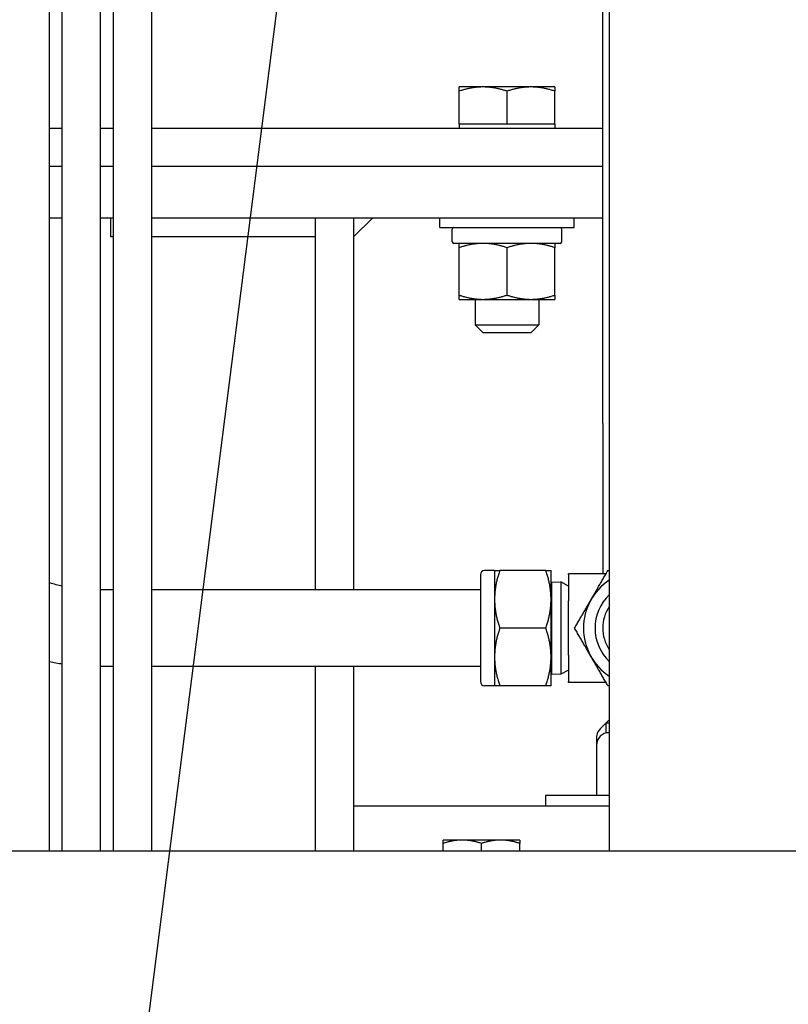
# Paper-space layout 'SHEET_1' of a CAD drawing. Header units: inches. Extents: x 4 to 540, y 12 to 340.
# Tile 8 of 118: x 65.89 to 73.4, y 113.89 to 123.51. Entities that reach past the tile are written whole.
import ezdxf

# ---------------------------------------------------------------- set-up
doc = ezdxf.new("R2010")
doc.units = ezdxf.units.IN
doc.header["$LTSCALE"] = 16
doc.header["$MEASUREMENT"] = 0
doc.layers.get('0').update_dxf_attribs({"lineweight": 25})
doc.layers.add('DIMEN', color=7, linetype='Continuous', lineweight=25)
doc.styles.get("Standard").update_dxf_attribs({"font": 'arial.ttf'})
doc.dimstyles.new('DEFAULT-ANSI$7', dxfattribs={"dimscale": 16, "dimtxt": 0.125, "dimasz": 0.125, "dimexe": 0.125, "dimexo": 0.0625, "dimgap": 0.031496, "dimtad": 0, "dimtih": 1, "dimtoh": 1, "dimrnd": 1e-08, "dimzin": 4, "dimdsep": 46, "dimtxsty": 'Standard', "dimblk": 'Filled-1', "dimcen": 0.09, "dimdle": 0.393701, "dimclrd": 256, "dimclre": 256, "dimclrt": 256, "dimadec": 0, "dimazin": 1, "dimtfac": 1.504, "dimtofl": 0, "dimtmove": 0, "dimatfit": 3, "dimldrblk": 'Filled-1', "dimfxl": 1, "dimtolj": 1, "dimtzin": 4, "dimlwd": 25, "dimlwe": 25, "dimarcsym": 0})

# ---------------------------------------------------------------- blocks, each defined once
blk = doc.blocks.new('Filled-1')
at = {"color": 0}
for p, q in [((0, 0), (-1, 0.25)), ((-1, 0.25), (-1, -0.25)), ((-1, 0), (0, 0)), ((-1, -0.25), (0, 0))]:
    blk.add_line(p, q, dxfattribs=at)
at = {"color": 0, "flags": 128}
blk.add_lwpolyline([(-1, -0.25), (0, 0), (-1, 0.25), (-1, -0.25)], dxfattribs=at)
at = {"color": 0}
blk.add_solid([(-1, -0.25), (0, 0), (-1, 0.25), (-1, -0.25)], dxfattribs=at)

psp = doc.layouts.new('SHEET_1')

# ---------------------------------------------------------------- linework, layer by layer
for p, q in [((66.1803, 115.3885), (66.1803, 132.7157)), ((66.3053, 115.3885), (66.3053, 132.7157)), ((66.6803, 115.3885), (66.6803, 126.951)), ((66.8053, 115.3885), (66.8053, 126.951)), ((67.1803, 115.3885), (67.1803, 126.951)), ((71.6527, 126.951), (71.6527, 115.3885)), ((71.5882, 119.5651), (71.5882, 126.701)), ((70.4182, 122.854), (70.1837, 122.854)), ((70.1837, 122.4913), (70.1837, 122.8121)), ((70.8872, 122.854), (70.4182, 122.854)), ((70.6527, 122.4913), (70.6527, 122.8121)), ((71.1217, 122.854), (70.8872, 122.854)), ((71.1217, 122.4913), (71.1217, 122.8121)), ((66.1803, 122.451), (66.3053, 122.451)), ((66.6803, 122.451), (66.8053, 122.451)), ((67.1803, 122.451), (71.5882, 122.451)), ((70.4182, 122.4913), (70.1837, 122.4913)), ((70.1837, 122.4913), (70.1837, 122.451)), ((70.6527, 122.4913), (70.4182, 122.4913)), ((70.8872, 122.4913), (70.6527, 122.4913)), ((71.1217, 122.4913), (70.8872, 122.4913)), ((71.1217, 122.4913), (71.1217, 122.451)), ((66.3053, 122.076), (66.1803, 122.076)), ((66.3053, 122.076), (66.1803, 122.076)), ((66.8053, 122.076), (66.6803, 122.076)), ((66.8053, 122.076), (66.6803, 122.076)), ((71.5882, 122.076), (67.1803, 122.076)), ((71.5882, 122.076), (67.1803, 122.076)), ((66.1803, 121.576), (66.3053, 121.576)), ((66.6803, 121.576), (66.8053, 121.576)), ((66.7777, 121.576), (66.7777, 121.3885)), ((67.1803, 121.576), (71.5882, 121.576)), ((68.7777, 121.576), (68.7777, 121.3885)), ((69.1527, 121.576), (69.1527, 117.9401)), ((69.3402, 121.576), (69.1527, 121.3885)), ((69.9967, 121.481), (69.9967, 121.576)), ((71.3087, 121.481), (71.3087, 121.576)), ((69.9967, 121.481), (71.3087, 121.481)), ((70.1167, 121.342), (70.1167, 121.4641)), ((71.1887, 121.342), (71.1887, 121.4641)), ((66.8053, 121.3885), (66.7777, 121.3885)), ((68.7777, 121.3885), (67.1803, 121.3885)), ((68.7777, 121.3885), (68.7777, 117.9401)), ((68.7777, 121.3885), (68.7777, 117.9401)), ((71.1718, 121.325), (70.1337, 121.325)), ((70.184, 120.82), (70.184, 121.2832)), ((70.6527, 120.82), (70.6527, 121.2832)), ((71.1215, 120.82), (71.1215, 121.2832)), ((70.184, 120.7782), (70.4184, 120.7782)), ((70.3402, 120.7782), (70.3402, 120.5292)), ((70.4184, 120.7782), (70.8871, 120.7782)), ((70.8871, 120.7782), (71.1215, 120.7782)), ((70.9652, 120.7782), (70.9652, 120.5292)), ((70.3402, 120.5292), (70.9652, 120.5292)), ((70.4184, 120.451), (70.3402, 120.5292)), ((70.8871, 120.451), (70.9652, 120.5292)), ((70.8871, 120.451), (70.4184, 120.451)), ((71.5882, 119.5651), (71.5882, 118.0964)), ((70.3932, 118.0876), (70.3932, 117.0426)), ((70.5312, 118.1276), (70.4332, 118.1276)), ((70.5312, 118.1276), (70.5312, 117.8464)), ((71.0329, 118.1276), (70.5814, 118.1276)), ((71.0832, 117.8464), (71.0832, 118.1276)), ((71.6204, 118.0964), (71.2532, 118.0964)), ((71.2532, 118.0864), (71.2532, 118.0964)), ((71.2532, 118.0864), (71.2532, 117.8308)), ((71.0832, 118.0004), (71.0907, 118.0134)), ((71.0907, 118.0134), (71.1783, 118.0161)), ((71.0907, 117.1169), (71.0907, 118.0134)), ((71.1783, 118.0161), (71.1783, 117.1141)), ((71.2532, 117.976), (71.1783, 118.0161)), ((66.8053, 117.9401), (66.6803, 117.9401)), ((70.3932, 117.9401), (67.1803, 117.9401)), ((70.5312, 117.8464), (70.5312, 117.2839)), ((71.0832, 117.2839), (71.0832, 117.8464)), ((71.2532, 117.2995), (71.2532, 117.8308)), ((71.0329, 117.5651), (70.5814, 117.5651)), ((70.5312, 117.2839), (70.5312, 117.0026)), ((71.0832, 117.0026), (71.0832, 117.2839)), ((71.2532, 117.2995), (71.2532, 117.0439)), ((66.8053, 117.1901), (66.6803, 117.1901)), ((70.3932, 117.1901), (67.1803, 117.1901)), ((68.7777, 117.1901), (68.7777, 115.3885)), ((68.7777, 117.1901), (68.7777, 115.3885)), ((69.1527, 117.1901), (69.1527, 115.826)), ((71.0832, 117.1299), (71.0907, 117.1169)), ((71.0907, 117.1169), (71.1783, 117.1141)), ((71.2532, 117.1543), (71.1783, 117.1141)), ((71.2532, 117.0339), (71.2532, 117.0439)), ((71.6204, 117.0339), (71.2532, 117.0339)), ((70.5312, 117.0026), (70.4332, 117.0026)), ((71.0329, 117.0026), (70.5814, 117.0026)), ((71.5644, 116.5814), (71.6217, 116.6388)), ((71.6217, 116.6398), (71.6527, 116.6398)), ((71.6217, 116.5448), (71.6217, 116.6398)), ((71.6227, 116.6398), (71.6527, 116.6698)), ((71.6217, 116.5448), (71.6527, 116.5448)), ((71.5277, 116.4198), (71.5277, 115.9306)), ((71.6527, 115.9306), (71.0277, 115.9306)), ((71.0277, 115.9306), (71.0277, 115.826)), ((69.1527, 115.826), (69.1527, 115.3885)), ((71.6527, 115.826), (69.1527, 115.826)), ((70.2152, 115.494), (70.0277, 115.494)), ((70.5902, 115.494), (70.2152, 115.494)), ((70.7777, 115.494), (70.5902, 115.494)), ((37.8409, 115.3885), (130.4645, 115.3885)), ((70.0277, 115.3885), (70.0277, 115.4605)), ((70.4027, 115.3885), (70.4027, 115.4605)), ((70.7777, 115.3885), (70.7777, 115.4605))]:
    psp.add_line(p, q)
for centre, radius, start, end in [((70.1337, 121.4641), 0.0169, 90, 180), ((71.1718, 121.4641), 0.0169, 0, 90), ((70.1337, 121.342), 0.0169, 180, 270), ((71.1718, 121.342), 0.0169, 270, 0), ((70.4332, 118.0876), 0.04, 90, 180), ((66.6527, 119.5651), 1.625, 253.09754, 257.65353), ((71.9632, 117.5651), 0.5625, 123.49517, 236.50483), ((71.9632, 117.5651), 0.45, 133.61692, 226.38308), ((71.9632, 117.5651), 0.375, 145.8734, 214.1266), ((66.6527, 119.5651), 2.375, 258.52563, 261.58745), ((70.4332, 117.0426), 0.04, 180, 270), ((71.6527, 116.4198), 0.125, 90, 180), ((71.6527, 116.493), 0.125, 135, 169.20879)]:
    psp.add_arc(centre, radius, start, end)
for points, weights in [([(70.1837, 122.8121), (70.1837, 122.854), (70.1837, 122.854)], [1, 1.0379548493, 1]), ([(70.4182, 122.854), (70.3094, 122.854), (70.1837, 122.8121)], [1, 1.0379548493, 1]), ([(70.6527, 122.8121), (70.5271, 122.854), (70.4182, 122.854)], [1, 1.0379548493, 1]), ([(70.8872, 122.854), (70.7784, 122.854), (70.6527, 122.8121)], [1, 1.0379548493, 1]), ([(71.1217, 122.8121), (70.9961, 122.854), (70.8872, 122.854)], [1, 1.0379548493, 1]), ([(71.1217, 122.854), (71.1217, 122.854), (71.1217, 122.8121)], [1, 1.0379548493, 1]), ([(70.184, 121.2832), (70.184, 121.325), (70.184, 121.325)], [1.10906450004, 1.0930923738, 1]), ([(70.4184, 121.325), (70.3096, 121.325), (70.184, 121.2832)], [1, 1.0930923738, 1.10906450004]), ([(70.6527, 121.2832), (70.5271, 121.325), (70.4184, 121.325)], [1.10906450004, 1.0930923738, 1]), ([(70.8871, 121.325), (70.7783, 121.325), (70.6527, 121.2832)], [1, 1.0930923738, 1.10906450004]), ([(71.1215, 121.2832), (70.9959, 121.325), (70.8871, 121.325)], [1.10906450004, 1.0930923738, 1]), ([(71.1215, 121.325), (71.1215, 121.325), (71.1215, 121.2832)], [1, 1.0930923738, 1.10906450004]), ([(70.184, 120.82), (70.3096, 120.7782), (70.4184, 120.7782)], [1.10906450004, 1.0930923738, 1]), ([(70.184, 120.7782), (70.184, 120.7782), (70.184, 120.82)], [1, 1.0930923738, 1.10906450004]), ([(70.4184, 120.7782), (70.5271, 120.7782), (70.6527, 120.82)], [1, 1.0930923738, 1.10906450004]), ([(70.6527, 120.82), (70.7783, 120.7782), (70.8871, 120.7782)], [1.10906450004, 1.0930923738, 1]), ([(70.8871, 120.7782), (70.9959, 120.7782), (71.1215, 120.82)], [1, 1.0930923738, 1.10906450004]), ([(71.1215, 120.82), (71.1215, 120.7782), (71.1215, 120.7782)], [1.10906450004, 1.0930923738, 1]), ([(70.5312, 118.1276), (70.5312, 118.1276), (70.5814, 118.1276)], [1, 1.0379548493, 1]), ([(70.5814, 118.1276), (70.5312, 117.9769), (70.5312, 117.8464)], [1, 1.0379548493, 1]), ([(71.0832, 117.8464), (71.0832, 117.9769), (71.0329, 118.1276)], [1, 1.0379548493, 1]), ([(71.0329, 118.1276), (71.0832, 118.1276), (71.0832, 118.1276)], [1, 1.0379548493, 1]), ([(71.476, 117.8464), (71.5514, 117.9769), (71.6384, 118.1276)], [1, 1.0379548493, 1]), ([(71.6384, 118.1276), (71.6456, 118.1276), (71.6527, 118.1276)], [1, 1.00151641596, 1.00291166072]), ([(70.5312, 117.8464), (70.5312, 117.7159), (70.5814, 117.5651)], [1, 1.0379548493, 1]), ([(71.0329, 117.5651), (71.0832, 117.7159), (71.0832, 117.8464)], [1, 1.0379548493, 1]), ([(71.3136, 117.5651), (71.4007, 117.7159), (71.476, 117.8464)], [1, 1.0379548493, 1]), ([(70.5814, 117.5651), (70.5312, 117.4144), (70.5312, 117.2839)], [1, 1.0379548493, 1]), ([(71.0832, 117.2839), (71.0832, 117.4144), (71.0329, 117.5651)], [1, 1.0379548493, 1]), ([(71.476, 117.2839), (71.4007, 117.4144), (71.3136, 117.5651)], [1, 1.0379548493, 1]), ([(70.5312, 117.2839), (70.5312, 117.1534), (70.5814, 117.0026)], [1, 1.0379548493, 1]), ([(71.0329, 117.0026), (71.0832, 117.1534), (71.0832, 117.2839)], [1, 1.0379548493, 1]), ([(71.6384, 117.0026), (71.5514, 117.1534), (71.476, 117.2839)], [1, 1.0379548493, 1]), ([(70.5814, 117.0026), (70.5312, 117.0026), (70.5312, 117.0026)], [1, 1.0379548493, 1]), ([(71.0832, 117.0026), (71.0832, 117.0026), (71.0329, 117.0026)], [1, 1.0379548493, 1]), ([(71.6527, 117.0026), (71.6456, 117.0026), (71.6384, 117.0026)], [1.00291166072, 1.00151641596, 1]), ([(70.0277, 115.4605), (70.0277, 115.494), (70.0277, 115.494)], [1, 1.0379548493, 1]), ([(70.2152, 115.494), (70.1282, 115.494), (70.0277, 115.4605)], [1, 1.0379548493, 1]), ([(70.4027, 115.4605), (70.3023, 115.494), (70.2152, 115.494)], [1, 1.0379548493, 1]), ([(70.5902, 115.494), (70.5032, 115.494), (70.4027, 115.4605)], [1, 1.0379548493, 1]), ([(70.7777, 115.4605), (70.6773, 115.494), (70.5902, 115.494)], [1, 1.0379548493, 1]), ([(70.7777, 115.494), (70.7777, 115.494), (70.7777, 115.4605)], [1, 1.0379548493, 1])]:
    psp.add_rational_spline(points, weights, degree=2)
psp.add_open_spline([(71.53, 116.5164), (71.5289, 116.511), (71.5283, 116.5058), (71.5278, 116.498), (71.5277, 116.4955), (71.5277, 116.493)], degree=3, knots=[0.16948892, 0.16948892, 0.16948892, 0.16948892, 0.19369012, 0.19369012, 0.20628075, 0.20628075, 0.20628075, 0.20628075])
psp.add_open_spline([(71.5277, 116.493), (71.5277, 116.4677), (71.5277, 116.442), (71.5277, 116.4198)], degree=3)

# ---------------------------------------------------------------- leaders
at = {"layer": 'DIMEN', "linetype": 'Continuous', "lineweight": 25, "annotation_type": 0, "has_hookline": 1, "hookline_direction": 1}
for points, text_width in [([(68.9214, 127.6989), (65.3538, 99.6847), (63.3538, 99.6847)], 18.0027), ([(81.9869, 119.83), (77.7942, 112.5682), (67.9454, 81.4006), (65.9454, 81.4006)], 13.9659)]:
    psp.add_leader(points, dimstyle='DEFAULT-ANSI$7', override={"dimtad": 0}, dxfattribs=dict(at, text_width=text_width))

doc.saveas('drawing.dxf')
